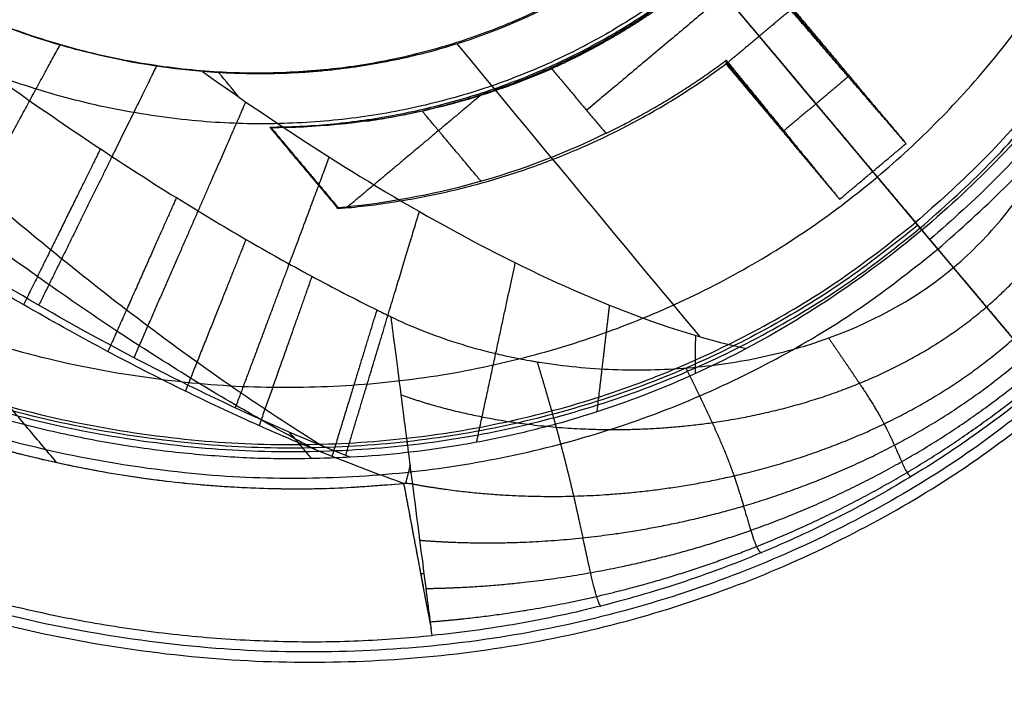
# Model space of a CAD drawing. Header units: millimetres. Extents: x -1267 to 1231, y -1283 to 1250.
# Tile 132 of 256: x 970.52 to 978.1, y -1078.41 to -1073.3. Entities that reach past the tile are written whole.
import ezdxf

# ---------------------------------------------------------------- set-up
doc = ezdxf.new("R2010")
doc.units = ezdxf.units.MM
doc.layers.add('Default', color=7, linetype='Continuous', true_color=0x000000)

msp = doc.modelspace()

# ---------------------------------------------------------------- linework, layer by layer
at = {"layer": 'Default'}
msp.add_line((1081.2612, -1198.6171, -775.6955), (502.7524, -509.1771, -775.6955), dxfattribs=at)
for points, degree in [([(1080.0541, -612.1967, -928.04), (792.0068, -853.8971, -928.04), (503.9594, -1095.5976, -928.04)], 2), ([(1079.2887, -612.8389, -927.6246), (792.0068, -853.8971, -927.6246), (504.7248, -1094.9553, -927.6246)], 2), ([(699.5146, -1247.8913, -882.3605), (947.7949, -1039.5593, -882.3605), (1196.0752, -831.2274, -882.3605)], 2), ([(700.297, -1247.0391, -881.973), (947.6985, -1039.4446, -881.973), (1195.1001, -831.8501, -881.973)], 2), ([(877.7654, -1281.7329, -810.2826), (1038.1081, -1147.1895, -810.2826), (1198.4507, -1012.646, -810.2826)], 2), ([(878.917, -1280.4723, -809.9337), (1037.9633, -1147.0166, -809.9337), (1197.0095, -1013.5609, -809.9337)], 2), ([(977.7042, -1075.2027, -754.0334), (972.746, -1069.2938, -750.2712), (967.7878, -1063.3848, -746.509), (962.8296, -1057.4758, -742.7468)], 3), ([(973.4748, -1076.8627, -754.7192), (973.2979, -1076.8006, -754.7192), (972.9454, -1076.6683, -754.7192), (972.4224, -1076.4487, -754.7192), (971.8958, -1076.2056, -754.7192), (971.3485, -1075.931, -754.7192), (970.7591, -1075.6114, -754.7192), (970.1102, -1075.232, -754.7192), (969.3945, -1074.7812, -754.7192), (968.6139, -1074.2521, -754.7192), (967.7723, -1073.6391, -754.7192), (966.8733, -1072.9362, -754.7192), (965.9285, -1072.1443, -754.7192), (964.9639, -1071.2779, -754.7192), (964.0476, -1070.3995, -754.7192), (963.1736, -1069.5108, -754.7192), (962.2738, -1068.5419, -754.7192), (961.6144, -1067.7853, -754.7192), (961.2759, -1067.3819, -754.7192)], 3), ([(973.0648, -1076.6626, -756.0644), (972.676, -1076.5098, -756.0644), (971.9364, -1076.1803, -756.0644), (970.9457, -1075.6603, -756.0644), (970.0176, -1075.1113, -756.0644), (969.1285, -1074.5323, -756.0644), (968.2597, -1073.9181, -756.0644), (967.4126, -1073.274, -756.0644), (966.5836, -1072.6009, -756.0644), (965.7753, -1071.903, -756.0644), (964.9938, -1071.1893, -756.0644), (964.2019, -1070.4266, -756.0644), (963.3519, -1069.5623, -756.0644), (962.7288, -1068.8893, -756.0644), (962.4068, -1068.5291, -756.0644)], 3), ([(978.5674, -1073.3754, -755.5556), (977.9357, -1072.6317, -755.0783), (977.304, -1071.888, -754.601), (976.6723, -1071.1443, -754.1237)], 3), ([(977.4487, -1074.8983, -757.2872), (976.2795, -1073.5049, -757.2872), (975.1103, -1072.1115, -757.2872)], 2), ([(977.0031, -1072.2134, -754.8415), (975.9426, -1073.1033, -754.8415), (974.8821, -1073.9932, -754.8415)], 2), ([(977.4619, -1074.914, -755.3461), (976.8124, -1074.1399, -754.8532), (976.1628, -1073.3657, -754.3604), (975.5132, -1072.5916, -753.8675)], 3), ([(976.2108, -1073.4229, -754.8415), (976.0042, -1073.1768, -754.8415), (975.7977, -1072.9306, -754.8415)], 2), ([(976.4514, -1073.221, -754.8415), (976.2108, -1073.4229, -754.8415), (975.9702, -1073.6248, -754.8415)], 2), ([(976.4514, -1073.206, -755.4529), (976.6734, -1073.4705, -755.4529), (976.8953, -1073.735, -755.4529)], 2), ([(977.3392, -1074.2489, -756.0644), (976.8953, -1073.735, -755.4529), (976.4514, -1073.221, -754.8415)], 2), ([(976.4654, -1073.2075, -756.0644), (976.9023, -1073.7282, -756.0644), (977.3392, -1074.2489, -756.0644)], 2), ([(976.2108, -1073.4229, -754.8415), (976.6472, -1073.9431, -755.4529), (977.0837, -1074.4633, -756.0644)], 2), ([(975.7548, -1075.7354, -755.5556), (975.1321, -1074.9842, -755.0783), (974.5093, -1074.233, -754.601), (973.8866, -1073.4817, -754.1237)], 3), ([(975.9563, -1073.6083, -754.8415), (975.9557, -1073.6176, -755.2491), (975.955, -1073.6269, -755.6568), (975.9544, -1073.6362, -756.0644)], 3), ([(975.9702, -1073.6248, -754.8415), (975.9632, -1073.6165, -754.8415), (975.9563, -1073.6083, -754.8415)], 2), ([(974.6139, -1073.6736, -754.8415), (974.8222, -1073.9219, -754.8415), (975.0305, -1074.1702, -754.8415)], 2), ([(975.9544, -1073.6362, -756.0644), (976.3913, -1074.1569, -756.0644), (976.8283, -1074.6776, -756.0644)], 2), ([(976.3992, -1074.1512, -755.4529), (976.1773, -1073.8867, -755.4529), (975.9553, -1073.6223, -755.4529)], 2), ([(975.9702, -1073.6248, -754.8415), (976.3992, -1074.1512, -755.4529), (976.8283, -1074.6776, -756.0644)], 2), ([(972.208, -1073.8913, -754.9863), (972.1567, -1073.8288, -754.9464), (972.1054, -1073.7663, -754.9065), (972.0541, -1073.7037, -754.8666)], 3), ([(976.8953, -1073.735, -755.4529), (976.6472, -1073.9431, -755.4529), (976.3992, -1074.1512, -755.4529)], 2), ([(976.8958, -1073.7204, -756.0644), (976.892, -1073.7236, -755.7538), (976.8882, -1073.7268, -755.4432)], 2), ([(978.5944, -1073.7413, -755.6013), (978.2677, -1074.1588, -755.4323), (977.8823, -1074.5613, -755.3461), (977.4619, -1074.914, -755.3461)], 3), ([(974.0636, -1073.8807, -755.0924), (973.5537, -1074.3086, -755.3935), (973.0437, -1074.7365, -755.6946)], 2), ([(974.0707, -1074.5393, -755.2814), (973.8442, -1074.2694, -755.2814), (973.6178, -1073.9995, -755.2814)], 2), ([(972.4564, -1074.1285, -755.7213), (972.4544, -1074.1276, -755.7785), (972.4505, -1074.1257, -755.8929), (972.4465, -1074.1238, -756.0072), (972.4446, -1074.1228, -756.0644)], 3), ([(972.4446, -1074.1228, -756.0644), (972.7074, -1074.4361, -756.0644), (972.9703, -1074.7494, -756.0644)], 2), ([(972.9713, -1074.7464, -755.8928), (972.7109, -1074.436, -755.8928), (972.4505, -1074.1257, -755.8928)], 2), ([(972.4564, -1074.1285, -755.7213), (972.7144, -1074.436, -755.7213), (972.9724, -1074.7434, -755.7213)], 2), ([(976.3924, -1074.1428, -755.4432), (976.3886, -1074.146, -755.7538), (976.3848, -1074.1492, -756.0644)], 2), ([(976.8283, -1074.6776, -756.0644), (977.0837, -1074.4633, -756.0644), (977.3392, -1074.2489, -756.0644)], 2), ([(972.7116, -1074.4326, -755.7213), (972.7095, -1074.4344, -755.8928), (972.7074, -1074.4361, -756.0644)], 2), ([(970.8055, -1076.7023, -754.7192), (969.8651, -1075.5815, -754.7192), (968.9247, -1074.4608, -754.7192)], 2), ([(977.1187, -1074.5049, -756.0644), (977.1012, -1074.4841, -756.0644), (977.0837, -1074.4633, -756.0644)], 2), ([(977.1187, -1074.5049, -756.0644), (977.2658, -1074.6803, -756.2778), (977.413, -1074.8556, -756.4913)], 2), ([(972.9724, -1074.7434, -755.7213), (972.9717, -1074.7454, -755.8357), (972.971, -1074.7474, -755.95), (972.9703, -1074.7494, -756.0644)], 3), ([(977.413, -1074.8556, -756.4913), (977.4309, -1074.877, -756.8893), (977.4487, -1074.8983, -757.2872)], 2), ([(977.4619, -1074.914, -755.3461), (977.0416, -1075.2668, -755.3461), (976.5782, -1075.5764, -755.4323), (976.1104, -1075.8256, -755.6013)], 3), ([(977.585, -1075.0607, -758.9992), (977.5235, -1074.9873, -757.1726), (977.4619, -1074.914, -755.3461)], 2), ([(978.5295, -1076.1863, -758.9992), (978.0573, -1075.6235, -758.9992), (977.585, -1075.0607, -758.9992)], 2), ([(973.3788, -1075.582, -754.2247), (973.3862, -1075.5856, -754.2254), (973.3935, -1075.5891, -754.226), (973.4009, -1075.5927, -754.2267)], 3), ([(972.768, -1076.6733, -756.0644), (972.6825, -1076.5714, -756.0644), (972.5971, -1076.4696, -756.0644)], 2), ([(973.5446, -1076.8672, -754.7191), (973.533, -1076.8665, -754.7192), (973.5097, -1076.865, -754.7192), (973.4864, -1076.8635, -754.7192), (973.4748, -1076.8627, -754.7192)], 3), ([(973.6953, -1078.0336, -755.8781), (973.6942, -1078.0285, -755.7763), (973.6916, -1078.0109, -755.6747), (973.6875, -1077.9815, -755.577)], 3)]:
    msp.add_open_spline(points, degree=degree, dxfattribs=at)
for points, degree, knots in [([(1081.2612, -1198.6171, -761.8854), (1067.6111, -1182.3496, -778.9053), (1025.9085, -1132.6504, -825.7721), (929.9699, -1018.3152, -903.1801), (844.8464, -916.869, -928.04), (792.0068, -853.8971, -928.04)], 3, [2.41548, 2.41548, 2.41548, 2.41548, 70.396144, 198.636056, 404.995527, 404.995527, 404.995527, 404.995527]), ([(1080.5002, -1197.7102, -762.3008), (1067.0323, -1181.6598, -779.0428), (1025.5347, -1132.2049, -825.6051), (929.8814, -1018.2098, -902.782), (844.8132, -916.8294, -927.6246), (792.0068, -853.8971, -927.6246)], 3, [2.408267, 2.408267, 2.408267, 2.408267, 69.367076, 197.537893, 403.786179, 403.786179, 403.786179, 403.786179]), ([(962.5525, -1066.3107, -752.949), (962.878, -1066.7009, -752.9963), (963.5039, -1067.4295, -753.0855), (964.4373, -1068.4568, -753.2135), (965.3448, -1069.4043, -753.3338), (966.263, -1070.3131, -753.4515), (967.1903, -1071.1801, -753.5662), (968.0964, -1071.9781, -753.6743), (968.9505, -1072.6857, -753.7728), (969.7408, -1073.3009, -753.8608), (970.4627, -1073.8286, -753.9386), (971.116, -1074.2766, -754.0068), (971.7069, -1074.6562, -754.0665), (972.2497, -1074.9826, -754.1198), (972.7637, -1075.2705, -754.1686), (973.1377, -1075.4641, -754.203), (973.3419, -1075.5642, -754.2214), (973.3788, -1075.582, -754.2247)], 3, [0, 0, 0, 0, 1.242741, 2.348493, 3.395351, 4.454451, 5.514702, 6.512121, 7.425935, 8.252143, 8.992431, 9.648879, 10.229917, 10.754221, 11.245477, 11.723365, 11.828336, 11.828336, 11.828336, 11.828336]), ([(972.7954, -1076.6038, -754.7192), (972.6553, -1076.5293, -754.7192), (972.3317, -1076.351, -754.7187), (971.8218, -1076.0485, -754.7158), (971.2476, -1075.6813, -754.71), (970.6292, -1075.2567, -754.7006), (969.9524, -1074.7589, -754.6865), (969.2123, -1074.1761, -754.6666), (968.4102, -1073.5003, -754.6394), (967.5519, -1072.7273, -754.6039), (966.6502, -1071.86, -754.5591), (965.7362, -1070.922, -754.5054), (964.8396, -1069.9431, -754.4443), (963.9611, -1068.9264, -754.3759), (963.0655, -1067.8281, -754.2969), (962.4708, -1067.0521, -754.2373), (962.1632, -1066.6373, -754.2044)], 3, [0.819002, 0.819002, 0.819002, 0.819002, 1.223022, 1.760617, 2.334376, 2.970221, 3.68859, 4.498707, 5.402848, 6.40286, 7.494362, 8.654622, 9.813624, 10.959228, 12.169282, 13.529246, 13.529246, 13.529246, 13.529246]), ([(963.9437, -1067.618, -755.381), (964.0363, -1067.7458, -755.3966), (964.3146, -1068.126, -755.4424), (964.7721, -1068.7329, -755.5127), (965.3101, -1069.4203, -755.5883), (965.827, -1070.0578, -755.6549), (966.3368, -1070.6655, -755.7154), (966.8518, -1071.2589, -755.7712), (967.3783, -1071.8443, -755.8232), (967.9183, -1072.4207, -755.8704), (968.4714, -1072.9868, -755.913), (969.0383, -1073.5418, -755.9508), (969.6205, -1074.0851, -755.9838), (970.2213, -1074.6176, -756.0118), (970.8483, -1075.142, -756.0347), (971.5133, -1075.6627, -756.0521), (972.1844, -1076.146, -756.0622), (972.6445, -1076.4467, -756.0644), (972.8608, -1076.5807, -756.0644)], 3, [1.751126, 1.751126, 1.751126, 1.751126, 2.201919, 3.094929, 3.913266, 4.677665, 5.41601, 6.150642, 6.887726, 7.624044, 8.358985, 9.09364, 9.827503, 10.562267, 11.305058, 12.067564, 12.86151, 13.539329, 13.539329, 13.539329, 13.539329]), ([(971.9282, -1073.6948, -754.9346), (971.6589, -1073.6725, -755.0829), (971.3531, -1073.6273, -755.2061), (970.8465, -1073.4982, -755.3536), (970.6712, -1073.4453, -755.3964), (970.4004, -1073.3479, -755.451), (970.3088, -1073.3125, -755.4676), (970.1699, -1073.2545, -755.4901), (970.1233, -1073.2344, -755.4971), (970.0296, -1073.1925, -755.5105), (969.9809, -1073.1699, -755.517), (969.5705, -1072.973, -755.5682), (969.2073, -1072.7526, -755.5891), (968.6891, -1072.3547, -755.5836), (968.5272, -1072.2158, -755.5757), (968.3004, -1072.0014, -755.5545), (968.2275, -1071.9289, -755.5459), (968.0871, -1071.7823, -755.5257), (968.0204, -1071.7092, -755.5142), (967.691, -1071.3308, -755.4474), (967.4805, -1071.0307, -755.3699), (967.2266, -1070.6089, -755.2174), (967.1523, -1070.473, -755.1606), (967.0539, -1070.2779, -755.0664), (967.0233, -1070.2144, -755.0334), (966.9803, -1070.1216, -754.9818), (966.9665, -1070.091, -754.9642), (966.9398, -1070.0308, -754.9283), (966.9264, -1069.9998, -754.9091), (966.867, -1069.8598, -754.8196), (966.8261, -1069.7544, -754.7427), (966.773, -1069.6072, -754.6193), (966.7566, -1069.56, -754.5768), (966.7339, -1069.4919, -754.5111), (966.7266, -1069.4697, -754.4889), (966.7126, -1069.4261, -754.4437), (966.7055, -1069.4036, -754.4195), (966.651, -1069.2274, -754.2226), (966.6186, -1069.1015, -754.0328), (966.5958, -1069.0082, -753.8281)], 3, [0, 0, 0, 0, 0.855464, 0.855464, 1.283196, 1.283196, 1.497062, 1.497062, 1.603995, 1.603995, 1.710928, 1.710928, 2.566391, 2.566391, 2.994123, 2.994123, 3.207989, 3.207989, 3.421855, 3.421855, 4.277319, 4.277319, 4.705051, 4.705051, 4.918917, 4.918917, 5.02585, 5.02585, 5.132783, 5.132783, 5.560515, 5.560515, 5.774381, 5.774381, 5.881313, 5.881313, 5.988246, 5.988246, 6.84371, 6.84371, 6.84371, 6.84371]), ([(978.5944, -1073.7413, -755.6013), (978.5808, -1073.3835, -755.5579), (978.5266, -1073.0127, -755.5087), (978.3673, -1072.264, -755.405), (978.2621, -1071.8859, -755.3503), (977.8933, -1070.752, -755.1807), (977.5773, -1069.9976, -755.0596), (977.2222, -1069.2526, -754.9346)], 3, [-3.967825, -3.967825, -3.967825, -3.967825, -2.975869, -2.975869, -1.983913, -1.983913, 0, 0, 0, 0]), ([(973.4009, -1075.5927, -754.2267), (973.561, -1075.6689, -754.24), (973.7345, -1075.7364, -754.2434), (974.0148, -1075.8219, -754.2377), (974.1116, -1075.8478, -754.234), (974.2618, -1075.8823, -754.2263), (974.3381, -1075.8984, -754.222), (974.4293, -1075.9153, -754.2162), (974.4689, -1075.9221, -754.2136), (974.4953, -1075.9266, -754.2118), (974.5103, -1075.929, -754.2107), (974.7084, -1075.9606, -754.1971), (974.8972, -1075.9794, -754.182), (975.1829, -1075.9905, -754.1585), (975.2785, -1075.9913, -754.1505), (975.4704, -1075.9871, -754.1348), (975.5648, -1075.9823, -754.1272), (975.8598, -1075.9579, -754.1045), (976.0498, -1075.9299, -754.0912), (976.3238, -1075.8709, -754.0744), (976.458, -1075.8373, -754.0667), (976.6095, -1075.7907, -754.0593), (976.6733, -1075.7693, -754.0564), (976.7156, -1075.7547, -754.0545), (976.7343, -1075.748, -754.0537), (977.1281, -1075.6037, -754.0373), (977.4478, -1075.4197, -754.0333), (977.8454, -1075.0832, -754.0334), (977.9704, -1074.956, -754.0345), (978.1449, -1074.7429, -754.0391), (978.2009, -1074.6682, -754.0412), (978.2815, -1074.5506, -754.0451), (978.3209, -1074.4904, -754.0473), (978.359, -1074.4282, -754.0499), (978.3841, -1074.3862, -754.0517), (978.3977, -1074.3629, -754.0528), (978.4971, -1074.1892, -754.0607), (978.5764, -1074.0249, -754.07), (978.6806, -1073.7646, -754.087), (978.7128, -1073.6755, -754.0932), (978.7723, -1073.4929, -754.1066), (978.8, -1073.3975, -754.1139), (978.8724, -1073.1164, -754.1364), (978.9088, -1072.9277, -754.1525), (978.9461, -1072.6441, -754.1759), (978.9557, -1072.5495, -754.1836), (978.9657, -1072.4076, -754.1945), (978.9697, -1072.3366, -754.1998), (978.9725, -1072.2539, -754.2058), (978.9733, -1072.2184, -754.2082), (978.9737, -1072.1948, -754.2098), (978.9739, -1072.1847, -754.2105), (978.9792, -1071.7383, -754.2405), (978.9257, -1071.3496, -754.2533), (978.8289, -1071.0089, -754.2247)], 3, [0, 0, 0, 0, 0.49644, 0.49644, 0.744659, 0.744659, 0.868769, 0.930824, 0.961852, 0.961852, 0.992879, 0.992879, 1.489319, 1.489319, 1.737538, 1.737538, 1.985758, 1.985758, 2.482198, 2.482198, 2.730417, 2.854527, 2.916582, 2.916582, 2.978637, 2.978637, 3.971516, 3.971516, 4.467956, 4.467956, 4.716176, 4.716176, 4.840286, 4.90234, 4.90234, 4.964395, 4.964395, 5.460835, 5.460835, 5.709055, 5.709055, 5.957274, 5.957274, 6.453714, 6.453714, 6.701934, 6.701934, 6.826044, 6.888099, 6.919126, 6.919126, 6.950154, 6.950154, 7.943033, 7.943033, 7.943033, 7.943033]), ([(973.4563, -1076.1827, -754.5889), (973.6863, -1076.2635, -754.5919), (974.1616, -1076.3916, -754.5725), (974.8892, -1076.4909, -754.5013), (975.8647, -1076.4607, -754.4044), (977.0153, -1076.1637, -754.3248), (978.0306, -1075.5867, -754.3029), (978.749, -1074.6766, -754.2946), (979.2115, -1073.6002, -754.3556), (979.405, -1072.6529, -754.4561), (979.4519, -1071.9219, -754.5437), (979.4319, -1071.431, -754.5811), (979.407, -1071.1895, -754.5889)], 5, [0, 0, 0, 0, 0, 0, 0.125, 0.250001, 0.375001, 0.500001, 0.625001, 0.750001, 0.875, 1, 1, 1, 1, 1, 1]), ([(973.5446, -1076.8672, -754.7191), (973.7863, -1076.9123, -754.7354), (974.2805, -1076.9749, -754.7491), (975.0332, -1076.9911, -754.7361), (976.0361, -1076.865, -754.7169), (977.2085, -1076.4684, -754.7025), (978.2296, -1075.8199, -754.6951), (978.9868, -1074.8942, -754.6544), (979.5202, -1073.8097, -754.6396), (979.8101, -1072.8603, -754.6644), (979.964, -1072.1286, -754.7036), (980.0376, -1071.6379, -754.7184), (980.0657, -1071.3954, -754.7191)], 5, [-8.666014, -8.666014, -8.666014, -8.666014, -8.666014, -8.666014, -7.582759, -6.499505, -5.41625, -4.332995, -3.249746, -2.166498, -1.083249, 0, 0, 0, 0, 0, 0]), ([(973.6005, -1077.3004, -754.8095), (973.8475, -1077.3199, -754.8368), (974.3485, -1077.3349, -754.8768), (975.1068, -1077.2887, -754.9081), (976.1085, -1077.0923, -754.9452), (977.2837, -1076.6263, -754.9764), (978.3219, -1075.9323, -754.9813), (979.1398, -1075.0029, -754.9234), (979.7567, -1073.9252, -754.86), (980.1183, -1072.9853, -754.8291), (980.3255, -1072.2576, -754.8267), (980.4355, -1071.769, -754.818), (980.4825, -1071.5262, -754.8095)], 5, [-0.0000067, -0.0000067, -0.0000067, -0.0000067, -0.0000067, -0.0000067, 0.1250003, 0.2500007, 0.375001, 0.5000013, 0.625001, 0.7500007, 0.8750003, 0.9999428, 0.9999428, 0.9999428, 0.9999428, 0.9999428, 0.9999428]), ([(973.6481, -1077.6714, -755.0587), (973.9, -1077.6679, -755.0847), (974.4067, -1077.6396, -755.1273), (975.1675, -1077.5358, -755.1698), (976.1624, -1077.2747, -755.2237), (977.3347, -1076.7468, -755.2687), (978.3896, -1076.0166, -755.2791), (979.2703, -1075.0912, -755.2261), (979.9723, -1074.0274, -755.1552), (980.3996, -1073.0987, -755.1062), (980.6481, -1072.373, -755.087), (980.7815, -1071.8827, -755.0697), (980.8397, -1071.6373, -755.0588)], 5, [-0.000035, -0.000035, -0.000035, -0.000035, -0.000035, -0.000035, 0.125, 0.250001, 0.375001, 0.500001, 0.625001, 0.750001, 0.875, 1, 1, 1, 1, 1, 1]), ([(973.6807, -1077.9277, -755.4323), (973.938, -1077.9078, -755.4478), (974.4519, -1077.8488, -755.4741), (975.2167, -1077.7032, -755.502), (976.2075, -1077.3951, -755.5386), (977.3736, -1076.8239, -755.5699), (978.4345, -1076.0725, -755.5803), (979.3549, -1075.1559, -755.5535), (980.1159, -1074.1068, -755.5123), (980.5908, -1073.1858, -755.4776), (980.8695, -1072.4589, -755.4587), (981.02, -1071.9639, -755.442), (981.0862, -1071.7145, -755.4324)], 5, [-0.000078, -0.000078, -0.000078, -0.000078, -0.000078, -0.000078, 0.125, 0.250001, 0.375001, 0.500001, 0.625001, 0.750001, 0.875, 0.999986, 0.999986, 0.999986, 0.999986, 0.999986, 0.999986]), ([(975.5132, -1072.5916, -753.8676), (975.5127, -1072.592, -753.8678), (975.5095, -1072.5947, -753.8678), (975.5057, -1072.5978, -753.8678), (975.5001, -1072.6025, -753.8678), (975.487, -1072.6134, -753.8678), (975.4607, -1072.6351, -753.8681), (975.4076, -1072.678, -753.8689), (975.2998, -1072.7617, -753.8725), (975.078, -1072.9213, -753.8868), (974.8775, -1073.0439, -753.9112), (974.4644, -1073.2691, -753.9765), (974.1728, -1073.3925, -754.0417), (973.7182, -1073.5342, -754.1721), (973.5607, -1073.575, -754.2221), (973.2443, -1073.6405, -754.3326), (973.0839, -1073.6657, -754.3934), (972.8815, -1073.6876, -754.4766), (972.8376, -1073.6918, -754.495), (972.7535, -1073.6988, -754.5309), (972.6275, -1073.7077, -754.5857), (972.5024, -1073.7119, -754.6432), (972.2535, -1073.7144, -754.7618), (972.0896, -1073.7082, -754.8458), (971.9282, -1073.6948, -754.9346)], 3, [0, 0, 0, 0, 0.006938, 0.006938, 0.013875, 0.027751, 0.055501, 0.111002, 0.222004, 0.444009, 0.888018, 0.888018, 1.776035, 1.776035, 2.220044, 2.220044, 2.664053, 2.664053, 2.775055, 2.775055, 2.886058, 3.108062, 3.108062, 3.552071, 3.552071, 3.552071, 3.552071]), ([(971.9282, -1073.6948, -754.9346), (972.6002, -1074.1739, -755.0596), (973.2884, -1074.6161, -755.1807), (974.341, -1075.1763, -755.3503), (974.6953, -1075.3455, -755.405), (975.4048, -1075.6323, -755.5087), (975.7604, -1075.7501, -755.5579), (976.1104, -1075.8256, -755.6013)], 3, [-3.967825, -3.967825, -3.967825, -3.967825, -1.983912, -1.983912, -0.991956, -0.991956, 0, 0, 0, 0]), ([(974.6139, -1073.6736, -754.8415), (974.2359, -1073.8407, -755.0211), (973.8585, -1073.9537, -755.1842), (973.1321, -1074.0966, -755.4774), (972.7831, -1074.1267, -755.6076), (972.4564, -1074.1285, -755.7213)], 3, [-2.088625, -2.088625, -2.088625, -2.088625, -1.044313, -1.044313, 0, 0, 0, 0]), ([(975.0305, -1074.1702, -754.8415), (974.6677, -1074.3487, -755.0191), (974.3071, -1074.478, -755.1813), (973.6145, -1074.6612, -755.4745), (973.2825, -1074.7153, -755.6057), (972.9724, -1074.7434, -755.7213)], 3, [0, 0, 0, 0, 1.018247, 1.018247, 2.036495, 2.036495, 2.036495, 2.036495]), ([(977.7042, -1075.2027, -754.0334), (977.7593, -1075.2684, -754.0752), (977.8654, -1075.3948, -754.173), (977.9624, -1075.5104, -754.2956), (978.0512, -1075.6163, -754.4424), (978.1289, -1075.7088, -754.6035), (978.1649, -1075.7518, -754.6876)], 5, [-0.0000002, -0.0000002, -0.0000002, -0.0000002, -0.0000002, -0.0000002, 0.2201723, 0.4403445, 0.4403445, 0.4403445, 0.4403445, 0.4403445, 0.4403445]), ([(973.5446, -1076.8672, -754.7191), (973.5395, -1076.8276, -754.7187), (973.5331, -1076.7785, -754.7171), (973.5219, -1076.6914, -754.7096), (973.5178, -1076.66, -754.7063), (973.5092, -1076.5931, -754.6973), (973.5048, -1076.5588, -754.6919), (973.4897, -1076.442, -754.6697), (973.4812, -1076.3754, -754.6523), (973.4704, -1076.2916, -754.6271), (973.4671, -1076.2663, -754.6188), (973.4627, -1076.2321, -754.607), (973.4606, -1076.216, -754.6013), (973.4583, -1076.1988, -754.595), (973.4574, -1076.1918, -754.5923), (973.4568, -1076.1872, -754.5906), (973.4568, -1076.1869, -754.5904), (973.4223, -1075.9197, -754.4883), (973.3972, -1075.7246, -754.3515), (973.3788, -1075.582, -754.2247)], 3, [-1.191456, -1.191456, -1.191456, -1.191456, -1.042524, -1.042524, -0.968058, -0.968058, -0.893592, -0.893592, -0.74466, -0.74466, -0.670194, -0.670194, -0.632961, -0.614345, -0.605036, -0.605036, -0.595728, -0.595728, 0, 0, 0, 0]), ([(976.7439, -1075.7445, -754.0533), (976.7936, -1075.8174, -754.098), (976.8908, -1075.9602, -754.2021), (976.9841, -1076.0954, -754.3319), (977.0722, -1076.2289, -754.474), (977.1409, -1076.3488, -754.6256), (977.1703, -1076.4053, -754.7039)], 5, [0.0000011, 0.0000011, 0.0000011, 0.0000011, 0.0000011, 0.0000011, 0.2201723, 0.4403445, 0.4403445, 0.4403445, 0.4403445, 0.4403445, 0.4403445]), ([(976.1104, -1075.8256, -755.6013), (975.6534, -1076.0692, -755.7665), (975.1715, -1076.2607, -755.8855), (974.6144, -1076.4162, -755.9673), (974.555, -1076.432, -755.9753), (974.4309, -1076.4631, -755.9908), (974.3681, -1076.4781, -755.998), (974.1768, -1076.5208, -756.0179), (974.0458, -1076.5466, -756.029), (973.6425, -1076.6142, -756.0555), (973.36, -1076.6465, -756.0644), (973.0648, -1076.6626, -756.0644)], 3, [-2.85744, -2.85744, -2.85744, -2.85744, -1.42872, -1.42872, -1.25013, -1.25013, -1.07154, -1.07154, -0.71436, -0.71436, 0, 0, 0, 0]), ([(974.5012, -1075.9275, -754.2114), (974.5304, -1076.0217, -754.2809), (974.5891, -1076.2185, -754.4145), (974.6481, -1076.4264, -754.5335), (974.7063, -1076.6438, -754.6317), (974.758, -1076.8561, -754.7069), (974.782, -1076.961, -754.7389)], 5, [0, 0, 0, 0, 0, 0, 0.2201723, 0.4403445, 0.4403445, 0.4403445, 0.4403445, 0.4403445, 0.4403445]), ([(975.6455, -1075.9756, -754.121), (975.6871, -1076.0589, -754.1747), (975.7692, -1076.2271, -754.2892), (975.8498, -1076.3949, -754.4147), (975.9274, -1076.5665, -754.5385), (975.9891, -1076.7274, -754.6593), (976.0159, -1076.8051, -754.7192)], 5, [0.0000005, 0.0000005, 0.0000005, 0.0000005, 0.0000005, 0.0000005, 0.2201723, 0.4403445, 0.4403445, 0.4403445, 0.4403445, 0.4403445, 0.4403445]), ([(977.1703, -1076.4053, -754.7039), (977.189, -1076.4412, -754.7537), (977.2233, -1076.5101, -754.8568), (977.2656, -1076.6047, -755.0226), (977.3087, -1076.7073, -755.2565), (977.341, -1076.7747, -755.5013), (977.3623, -1076.8025, -755.6885), (977.3735, -1076.81, -755.8148), (977.3784, -1076.811, -755.8781)], 5, [0.4403445, 0.4403445, 0.4403445, 0.4403445, 0.4403445, 0.4403445, 0.5802584, 0.7201723, 0.8600861, 0.9999962, 0.9999962, 0.9999962, 0.9999962, 0.9999962, 0.9999962]), ([(963.0311, -1076.7399, -762.465), (963.3797, -1077.1554, -762.465), (963.7478, -1077.5484, -762.4642), (964.3289, -1078.1046, -762.4618), (964.6268, -1078.3742, -762.4604), (964.9871, -1078.6742, -762.4582), (965.1704, -1078.8205, -762.457), (965.2496, -1078.8824, -762.4564), (965.3026, -1078.9235, -762.4561), (965.3308, -1078.9452, -762.4559), (965.7565, -1079.2708, -762.4528), (966.1684, -1079.5539, -762.4494), (966.8032, -1079.9434, -762.4434), (967.1248, -1080.1295, -762.4403), (967.5074, -1080.3311, -762.4363), (967.7006, -1080.4281, -762.4342), (967.7976, -1080.4757, -762.4332), (967.8393, -1080.4959, -762.4327), (967.8671, -1080.5093, -762.4324), (967.8824, -1080.5166, -762.4322), (968.2974, -1080.7149, -762.4277), (968.9108, -1080.9725, -762.4205), (969.6434, -1081.2192, -762.4115), (970.0139, -1081.329, -762.4069), (970.2002, -1081.3805, -762.4046), (970.2803, -1081.4019, -762.4036), (970.3337, -1081.416, -762.4029), (970.3627, -1081.4235, -762.4025), (970.7801, -1081.5308, -762.3972), (971.3716, -1081.6543, -762.3896), (972.0653, -1081.7495, -762.3807), (972.4132, -1081.7848, -762.3762), (972.5624, -1081.7974, -762.3743), (972.662, -1081.8051, -762.373), (972.7136, -1081.8089, -762.3724), (973.5289, -1081.8629, -762.362), (974.2825, -1081.8448, -762.3526), (975.7622, -1081.6704, -762.3354), (976.4864, -1081.5148, -762.3277), (978.629, -1080.8374, -762.308), (979.9105, -1080.1357, -762.3008), (981.0448, -1079.1839, -762.3008)], 3, [0, 0, 0, 0, 1.081886, 1.081886, 1.622829, 1.893301, 2.028537, 2.096155, 2.096155, 2.163772, 2.163772, 3.245659, 3.245659, 3.786602, 4.057073, 4.192309, 4.259927, 4.293736, 4.293736, 4.327545, 4.327545, 5.409431, 5.950374, 6.220846, 6.356082, 6.423699, 6.423699, 6.491317, 6.491317, 7.573204, 8.114147, 8.384618, 8.519854, 8.519854, 8.65509, 8.65509, 10.818862, 10.818862, 12.982635, 12.982635, 17.310179, 17.310179, 17.310179, 17.310179]), ([(981.0448, -1079.1839, -761.8854), (980.4767, -1079.6605, -761.8854), (979.5692, -1080.2815, -761.8881), (978.5787, -1080.7613, -761.8946), (977.8999, -1081.0498, -761.8996), (977.5499, -1081.1788, -761.9025), (976.4807, -1081.5161, -761.9123), (975.754, -1081.6719, -761.9201), (974.6432, -1081.802, -761.933), (974.0826, -1081.8411, -761.9397), (973.4195, -1081.8413, -761.948), (973.0857, -1081.8301, -761.9522), (972.9422, -1081.8228, -761.954), (972.8464, -1081.8175, -761.9552), (972.8002, -1081.8146, -761.9558), (972.3523, -1081.7846, -761.9615), (971.7572, -1081.7165, -761.9692), (971.0663, -1081.5882, -761.9781), (970.7217, -1081.5119, -761.9825), (970.5496, -1081.4706, -761.9847), (970.4759, -1081.4523, -761.9856), (970.4268, -1081.4399, -761.9863), (970.4044, -1081.4342, -761.9865), (969.9504, -1081.3172, -761.9923), (969.3188, -1081.1211, -762.0001), (968.5986, -1080.8385, -762.0087), (968.2426, -1080.6837, -762.0127), (968.0657, -1080.603, -762.0147), (967.9775, -1080.5617, -762.0157), (967.9397, -1080.5439, -762.0161), (967.9146, -1080.5319, -762.0164), (967.9033, -1080.5266, -762.0165), (967.4448, -1080.3073, -762.0216), (967.0112, -1080.0713, -762.026), (966.3776, -1079.6822, -762.0319), (966.0649, -1079.4789, -762.0347), (965.7075, -1079.2264, -762.0376), (965.5305, -1079.0963, -762.0389), (965.4551, -1079.0397, -762.0395), (965.4049, -1079.0018, -762.0398), (965.3815, -1078.984, -762.04), (964.5028, -1078.3119, -762.0463), (963.7282, -1077.5707, -762.0494), (963.0311, -1076.7399, -762.0494)], 3, [0, 0, 0, 0, 2.1622, 3.2433, 3.2433, 4.3244, 4.3244, 6.486601, 6.486601, 7.567701, 8.108251, 8.378526, 8.513663, 8.513663, 8.648801, 8.648801, 9.729901, 10.270451, 10.540726, 10.675863, 10.743432, 10.743432, 10.811001, 10.811001, 11.892101, 12.432651, 12.702926, 12.838064, 12.905632, 12.939417, 12.939417, 12.973201, 12.973201, 14.054301, 14.054301, 14.594851, 14.865126, 15.000264, 15.067833, 15.067833, 15.135401, 15.135401, 17.297601, 17.297601, 17.297601, 17.297601]), ([(973.4748, -1076.8627, -754.7192), (973.4823, -1076.9025, -754.7205), (973.4965, -1076.9783, -754.7228), (973.5166, -1077.0849, -754.7399), (973.5341, -1077.1776, -754.7629), (973.5487, -1077.2555, -754.789), (973.5606, -1077.3184, -754.8148), (973.5697, -1077.3667, -754.8376), (973.5761, -1077.4007, -754.8554), (973.5799, -1077.4209, -754.8666), (973.5911, -1077.4806, -754.901), (973.615, -1077.6074, -754.9877), (973.6429, -1077.7576, -755.141), (973.6697, -1077.8963, -755.3455), (973.6808, -1077.9497, -755.4906), (973.6875, -1077.9815, -755.577)], 3, [-1.270881, -1.270881, -1.270881, -1.270881, -1.168806, -1.076292, -0.994508, -0.924319, -0.866326, -0.820921, -0.788338, -0.768707, -0.762089, -0.613182, -0.381054, -0.226922, 0, 0, 0, 0]), ([(973.6875, -1077.9815, -755.577), (973.6782, -1077.9072, -755.3318), (973.6591, -1077.7571, -755.1128), (973.6083, -1077.3606, -754.8073), (973.5764, -1077.1136, -754.7217), (973.5446, -1076.8672, -754.7191)], 3, [-1.27981, -1.27981, -1.27981, -1.27981, -0.639905, -0.639905, 0, 0, 0, 0]), ([(976.0159, -1076.8051, -754.7192), (976.0329, -1076.8545, -754.7572), (976.0645, -1076.9507, -754.8399), (976.1043, -1077.0874, -754.9841), (976.1471, -1077.2401, -755.2082), (976.1819, -1077.3422, -755.4643), (976.2063, -1077.3842, -755.6684), (976.2202, -1077.3953, -755.8079), (976.2265, -1077.3966, -755.8781)], 5, [0.4403445, 0.4403445, 0.4403445, 0.4403445, 0.4403445, 0.4403445, 0.5802584, 0.7201723, 0.8600861, 0.9999972, 0.9999972, 0.9999972, 0.9999972, 0.9999972, 0.9999972]), ([(974.782, -1076.961, -754.7389), (974.7973, -1077.0277, -754.7592), (974.8267, -1077.1592, -754.811), (974.8671, -1077.3513, -754.9226), (974.9139, -1077.5716, -755.1339), (974.9512, -1077.7227, -755.4103), (974.9738, -1077.7859, -755.6404), (974.9858, -1077.8039, -755.7986), (974.9909, -1077.8068, -755.8781)], 5, [0.4403445, 0.4403445, 0.4403445, 0.4403445, 0.4403445, 0.4403445, 0.5802584, 0.7201723, 0.8600861, 0.9999986, 0.9999986, 0.9999986, 0.9999986, 0.9999986, 0.9999986]), ([(973.6055, -1077.557, -754.9567), (973.6055, -1077.557, -754.9567), (973.6148, -1077.5572, -754.9575), (973.6242, -1077.5574, -754.9584), (973.6335, -1077.5576, -754.9593)], 3, [-0.000004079, -0.000004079, -0.000004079, -0.000004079, 0, 0.009924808, 0.009924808, 0.009924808, 0.009924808])]:
    msp.add_open_spline(points, degree=degree, knots=knots, dxfattribs=at)
for points, weights, degree in [([(977.585, -1075.0607, -758.9992), (983.8002, -1069.8455, -758.9992), (978.0635, -1063.0088, -758.9992)], [1, 0.707106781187, 1], 2), ([(977.9968, -1063.0648, -757.1726), (983.672, -1069.8281, -757.1726), (977.5235, -1074.9873, -757.1726)], [1, 0.707106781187, 1], 2), ([(977.8771, -1063.1652, -756.4913), (983.4418, -1069.7969, -756.4913), (977.413, -1074.8556, -756.4913)], [1, 0.707106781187, 1], 2), ([(977.4487, -1074.8983, -757.2872), (983.5163, -1069.807, -757.2872), (977.9159, -1063.1327, -757.2872)], [1, 0.707106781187, 1], 2), ([(967.8869, -1071.548, -756.3723), (971.5434, -1075.9056, -756.3723), (975.5048, -1072.5815, -756.3723)], [1, 0.707106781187, 1], 2), ([(972.4446, -1074.1228, -756.0644), (974.3651, -1074.1048, -756.0644), (975.784, -1072.9143, -756.0644)], [1, 0.948848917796, 1], 2), ([(973.1865, -1074.0767, -755.4529), (974.6703, -1073.8626, -755.4529), (975.7908, -1072.9224, -755.4529)], [0.869573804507, 0.901990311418, 1], 2), ([(975.7977, -1072.9306, -754.8415), (975.259, -1073.3826, -754.8415), (974.6139, -1073.6736, -754.8415)], [1, 0.992168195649, 1], 2), ([(965.7808, -1073.3153, -757.2872), (971.3812, -1079.9895, -757.2872), (977.4487, -1074.8983, -757.2872)], [1, 0.707106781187, 1], 2), ([(977.4309, -1074.877, -756.8893), (971.3827, -1079.952, -756.8893), (965.8002, -1073.299, -756.8893)], [1, 0.707106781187, 1], 2), ([(965.8196, -1073.2827, -756.4913), (971.3842, -1079.9144, -756.4913), (977.413, -1074.8556, -756.4913)], [1, 0.707106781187, 1], 2), ([(973.0648, -1076.6626, -756.0644), (968.7195, -1076.8998, -756.0644), (965.7403, -1073.3492, -756.0644)], [1, 0.884142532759, 1], 2), ([(965.6332, -1073.4391, -758.9992), (971.3698, -1080.2758, -758.9992), (977.585, -1075.0607, -758.9992)], [1, 0.707106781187, 1], 2), ([(965.5742, -1073.4886, -754.7192), (968.8024, -1077.3358, -754.7192), (973.4748, -1076.8627, -754.7192)], [1, 0.873458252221, 1], 2), ([(965.5742, -1073.4886, -754.7192), (968.8024, -1077.3358, -754.7192), (973.4748, -1076.8627, -754.7192)], [0.996331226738, 0.811352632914, 0.866026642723], 2), ([(969.972, -1075.0739, -756.0644), (970.2925, -1074.4837, -756.0644), (970.5902, -1073.9354, -755.8135), (970.8316, -1073.491, -755.3549)], [1.00884020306, 0.986684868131, 1.00617384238, 1.0673071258], 3), ([(975.0305, -1074.1702, -754.8415), (975.5217, -1073.9332, -754.8415), (975.9563, -1073.6083, -754.8415)], [1, 0.996142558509, 1], 2), ([(970.6697, -1075.493, -756.0644), (971.024, -1074.7734, -756.0644), (971.3413, -1074.1292, -755.7144), (971.5752, -1073.654, -755.106)], [1.00507250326, 0.985110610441, 1.02406595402, 1.121938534], 3), ([(972.9703, -1074.7494, -756.0644), (974.6446, -1074.6089, -756.0644), (975.9544, -1073.6362, -756.0644)], [1, 0.96686928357, 1], 2), ([(971.4014, -1075.8965, -756.0644), (971.7462, -1075.1072, -756.0644), (972.0486, -1074.4152, -755.6667), (972.2613, -1073.9281, -754.9961)], [1.00223917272, 0.988000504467, 1.04166850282, 1.16324316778], 3), ([(964.7238, -1074.2022, -755.8781), (968.3895, -1078.5709, -755.8781), (973.6953, -1078.0336, -755.8781)], [1, 0.873457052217, 1], 2), ([(964.6099, -1074.2978, -758.9992), (971.2911, -1082.2601, -758.9992), (978.5295, -1076.1863, -758.9992)], [1, 0.707106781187, 1], 2), ([(978.477, -1076.1236, -757.4386), (971.2954, -1082.1497, -757.4386), (964.6668, -1074.25, -757.4386)], [1, 0.707106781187, 1], 2), ([(971.1427, -1074.2898, -754.0092), (971.0022, -1074.5746, -754.4533), (970.7929, -1074.9987, -754.7192), (970.5513, -1075.4884, -754.7192)], [1.16323643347, 1.03509977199, 0.98240125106, 1.00514087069], 3), ([(972.1809, -1076.2826, -756.0644), (972.4653, -1075.5231, -756.0644), (972.7178, -1074.849, -755.7118), (972.9035, -1074.3534, -755.111)], [1.00048178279, 0.994248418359, 1.04850107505, 1.16323975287], 3), ([(971.7274, -1074.6651, -754.0683), (971.5976, -1074.9563, -754.4767), (971.4121, -1075.3729, -754.7193), (971.2001, -1075.8489, -754.7192)], [1.16323639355, 1.04070281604, 0.987154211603, 1.00259058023], 3), ([(973.029, -1076.6485, -756.0644), (973.2479, -1075.9234, -756.0644), (973.4448, -1075.2716, -755.7577), (973.5958, -1074.7717, -755.2293)], [1.00002926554, 1.00146683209, 1.05586593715, 1.16322658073], 3), ([(972.2621, -1074.9862, -754.1207), (972.144, -1075.2819, -754.4973), (971.9807, -1075.6907, -754.7193), (971.7959, -1076.1535, -754.7192)], [1.16323635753, 1.04583227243, 0.99175837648, 1.00101466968], 3), ([(974.0361, -1076.5471, -756.029), (974.1491, -1076.0229, -755.9415), (974.2504, -1075.5534, -755.7022), (974.3339, -1075.1661, -755.3484)], [1.0123801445, 1.0340954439, 1.08437791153, 1.1632275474], 3), ([(972.7693, -1075.27, -754.1689), (972.6638, -1075.5684, -754.5162), (972.5222, -1075.9691, -754.7192), (972.3632, -1076.4188, -754.7192)], [1.16323632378, 1.05070587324, 0.996356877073, 1.00018933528], 3), ([(974.9633, -1076.3123, -755.9106), (974.9984, -1076.0123, -755.8056), (975.0306, -1075.7374, -755.6519), (975.0592, -1075.4926, -755.4582)], [1.05137010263, 1.07817007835, 1.11545629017, 1.16322873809], 3), ([(973.2684, -1075.528, -754.2148), (973.1767, -1075.8279, -754.5339), (973.057, -1076.2197, -754.7192), (972.9236, -1076.6558, -754.7192)], [1.16323629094, 1.05551047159, 1.00110391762, 1.00001662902], 3), ([(975.7192, -1076.0185, -755.7301), (975.72, -1075.917, -755.676), (975.7208, -1075.8193, -755.6162), (975.7215, -1075.7257, -755.5512)], [1.11428512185, 1.12914404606, 1.1454518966, 1.16320867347], 3), ([(978.4244, -1076.061, -755.8781), (976.3999, -1077.7598, -755.8781), (973.6953, -1078.0336, -755.8781)], [1, 0.96191856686, 1], 2), ([(973.5258, -1076.7214, -754.7122), (973.5137, -1076.7687, -754.7168), (973.5016, -1076.8161, -754.7191), (973.4895, -1076.8637, -754.7192)], [1.00435914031, 1.00247265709, 1.00119847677, 1.00053659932], 3), ([(963.0311, -1076.7399, -762.1752), (971.6774, -1087.0441, -762.1752), (981.0448, -1079.1839, -762.1752)], [1, 0.707106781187, 1], 2), ([(973.4751, -1076.8645, -754.7193), (973.5119, -1077.06, -754.7196), (973.5483, -1077.253, -754.7699), (973.5816, -1077.4299, -754.8718)], [1.1069772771, 1.04972189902, 1.01544928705, 1.00415944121], 3), ([(973.5982, -1077.518, -754.9281), (973.621, -1077.6394, -755.0134), (973.6405, -1077.743, -755.1203), (973.6561, -1077.8258, -755.2446)], [1.00041343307, 0.997879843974, 1.00699095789, 1.02774677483], 3)]:
    msp.add_rational_spline(points, weights, degree=degree, dxfattribs=at)
for points, knots in [([(966.1384, -1073.0152, -756.0644), (971.4087, -1079.2961, -756.0644), (977.1187, -1074.5049, -756.0644), (982.8286, -1069.7137, -756.0644), (977.5583, -1063.4328, -756.0644)], [-21.064609, -21.064609, -21.064609, -10.532304, -10.532304, 0, 0, 0]), ([(976.0934, -1064.6619, -756.0644), (980.0117, -1069.3315, -756.0644), (975.7666, -1072.8936, -756.0644), (971.5215, -1076.4556, -756.0644), (967.6033, -1071.786, -756.0644)], [-15.66059, -15.66059, -15.66059, -7.830295, -7.830295, 0, 0, 0])]:
    msp.add_rational_spline(points, [1, 0.707106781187, 1, 0.707106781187, 1], degree=2, knots=knots, dxfattribs=at)

doc.saveas('drawing.dxf')
